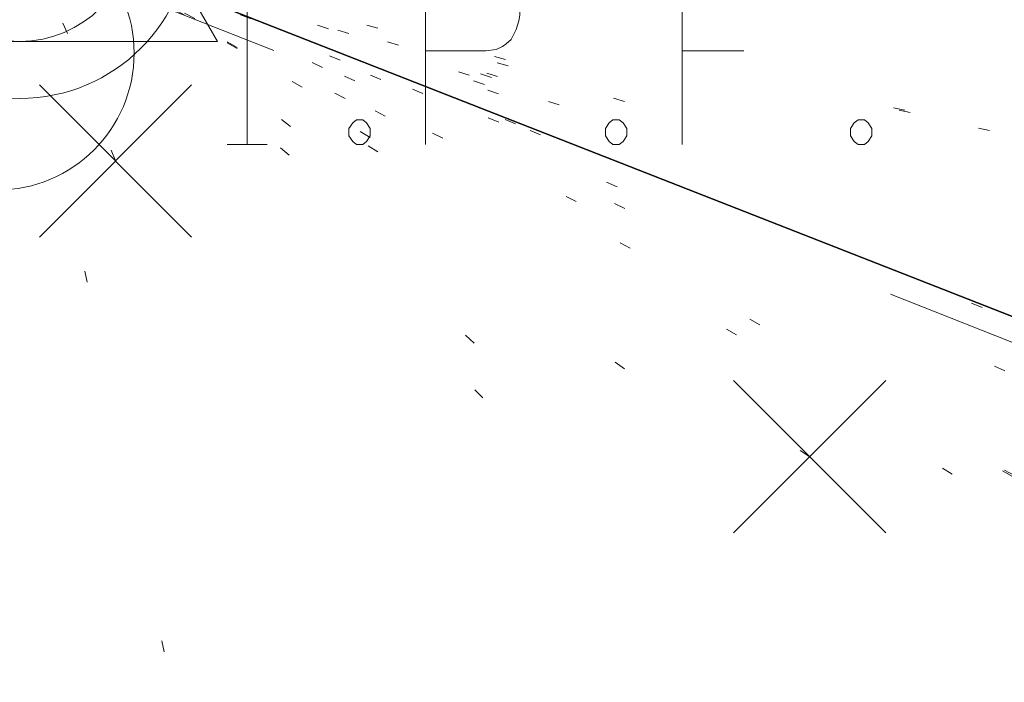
# Model space of a CAD drawing. Extents: x 413123 to 1465301, y 377724 to 504150.
# Tile 26 of 256: x 1463260 to 1463269, y 433199 to 433205. Entities that reach past the tile are written whole.
import ezdxf

# ---------------------------------------------------------------- set-up
doc = ezdxf.new("R2010")
doc.units = 0
doc.header["$MEASUREMENT"] = 0
for name, pattern in [('DGN Style 1', [8.732639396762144, 0.01453018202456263, -8.71810921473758]), ('DGN Style 3', [20.34225483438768, 14.53018202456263, -5.812072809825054]), ('DGN Style 5', [10.171127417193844, 4.35905460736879, -5.812072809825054]), ('ohcombex', [0])]:
    doc.linetypes.add(name, pattern=pattern)
for name, color, linetype, lineweight in [('GE_X_Cells', 40, 'Continuous', 0), ('PV_X_Curb', 120, 'DGN Style 1', 0), ('PV_X_EOP', 7, 'DGN Style 3', 0), ('PV_X_Walk', 120, 'DGN Style 5', 0), ('SV_Control_Point', 6, 'Continuous', 0), ('SV_X_Mon_Cells_Found', 7, 'Continuous', 0), ('SV_X_Random_Point (Construction)', 7, 'Continuous', 0), ('UT_X_Overhead_Combined', 30, 'ohcombex', 0)]:
    doc.layers.add(name, color=color, linetype=linetype, lineweight=lineweight)
doc.layers.add('SV_Observation (Construction)', color=97, linetype='DGN Style 1', lineweight=0, transparency=0.9)
doc.layers.add('SV_Setup (Construction)', color=4, linetype='Continuous', lineweight=30, transparency=0.9)

# ---------------------------------------------------------------- blocks, each defined once
blk = doc.blocks.new('PC_7')
at = {"layer": 'GE_X_Cells', "color": 52, "linetype": 'Continuous', "lineweight": 0}
blk.add_circle((1.455191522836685e-11, 0), 0.075, dxfattribs=at)
blk = doc.blocks.new('X_546')
at = {"layer": 'SV_X_Random_Point (Construction)', "color": 7, "linetype": 'Continuous', "lineweight": 0, "transparency": 33554559}
for p, q in [((-0.03333333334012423, -0.03337500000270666), (0.03333333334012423, 0.03337499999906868)), ((-0.03333333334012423, 0.03337499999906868), (0.03333333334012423, -0.03337500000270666))]:
    blk.add_line(p, q, dxfattribs=at)
blk = doc.blocks.new('X_547')
at = {"layer": 'SV_X_Random_Point (Construction)', "color": 7, "linetype": 'Continuous', "lineweight": 0, "transparency": 33554559}
for p, q in [((-0.03333333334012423, -0.03337499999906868), (0.03333333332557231, 0.03337500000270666)), ((-0.03333333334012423, 0.03337500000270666), (0.03333333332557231, -0.03337499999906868))]:
    blk.add_line(p, q, dxfattribs=at)
blk = doc.blocks.new('DefaultControlPointCell_3')
at = {"layer": 'SV_Control_Point'}
blk.add_arc((0, 0), 0.5, 0, 359.999994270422, dxfattribs=at)
blk.add_point((0, 0), dxfattribs=at)
blk.add_3dface([(-0.8660254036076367, -0.5), (0, 1), (0.866025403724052, -0.5)], dxfattribs=at)
blk = doc.blocks.new('IPF_20')
at = {"layer": 'SV_X_Mon_Cells_Found', "color": 7, "linetype": 'Continuous', "lineweight": 0, "flags": 128}
for points in [[(0.1095372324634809, -0.04000000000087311), (0.1095372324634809, 0.04000000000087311)], [(0.1878001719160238, -0.04000000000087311), (0.1878001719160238, 0.04000000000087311), (0.2142552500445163, 0.04000000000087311), (0.2170152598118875, 0.03936523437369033), (0.2208690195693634, 0.03810546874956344), (0.2225267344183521, 0.03684570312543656), (0.224175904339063, 0.03558593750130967), (0.2263804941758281, 0.03244140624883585), (0.2280382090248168, 0.02928710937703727), (0.2291405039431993, 0.02424804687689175), (0.2291405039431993, 0.01668945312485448), (0.2285850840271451, 0.01416992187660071), (0.2274827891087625, 0.01039062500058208), (0.2252781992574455, 0.005986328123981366), (0.2230736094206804, 0.004091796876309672), (0.2214244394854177, 0.002832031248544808), (0.2186644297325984, 0.001572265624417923), (0.2142552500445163, 0.0009472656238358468), (0.1878001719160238, 0.0009472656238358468)], [(0.3382677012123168, 0.04000000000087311), (0.3002342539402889, 0.04000000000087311), (0.3002342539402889, -0.04000000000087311)], [(0.3002342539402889, 0.0009472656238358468), (0.3272447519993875, 0.0009472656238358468)], [(0.1574913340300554, -0.02928710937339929), (0.1602427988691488, -0.02928710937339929), (0.1619005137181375, -0.03054687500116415), (0.1635496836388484, -0.03306640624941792), (0.1635496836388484, -0.03622070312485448), (0.1619005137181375, -0.03874023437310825), (0.1602427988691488, -0.04000000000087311), (0.1574913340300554, -0.04000000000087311), (0.1558336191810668, -0.03874023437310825), (0.1541844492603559, -0.03622070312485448), (0.1541844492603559, -0.03306640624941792), (0.1558336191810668, -0.03054687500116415), (0.1574913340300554, -0.02928710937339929)], [(0.2699254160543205, -0.02928710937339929), (0.2726768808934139, -0.02928710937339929), (0.2743345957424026, -0.03054687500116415), (0.2759837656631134, -0.03306640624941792), (0.2759837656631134, -0.03622070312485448), (0.2743345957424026, -0.03874023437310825), (0.2726768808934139, -0.04000000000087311), (0.2699254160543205, -0.04000000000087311), (0.2682677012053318, -0.03874023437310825), (0.266618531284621, -0.03622070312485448), (0.266618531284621, -0.03306640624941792), (0.2682677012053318, -0.03054687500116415), (0.2699254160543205, -0.02928710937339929)], [(0.3773948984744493, -0.02928710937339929), (0.3801463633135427, -0.02928710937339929), (0.3818040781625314, -0.03054687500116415), (0.3834532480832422, -0.03306640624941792), (0.3834532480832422, -0.03622070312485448), (0.3818040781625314, -0.03874023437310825), (0.3801463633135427, -0.04000000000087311), (0.3773948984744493, -0.04000000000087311), (0.3757371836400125, -0.03874023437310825), (0.3740880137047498, -0.03622070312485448), (0.3740880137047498, -0.03306640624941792), (0.3757371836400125, -0.03054687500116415), (0.3773948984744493, -0.02928710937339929)], [(0.1007188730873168, -0.04000000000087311), (0.1183555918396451, -0.04000000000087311)]]:
    blk.add_lwpolyline(points, dxfattribs=at)
at = {"layer": 'SV_X_Mon_Cells_Found', "color": 7, "linetype": 'Continuous', "lineweight": 0}
blk.add_circle((0, 0), 0.06, dxfattribs=at)

msp = doc.modelspace()

# ---------------------------------------------------------------- linework, layer by layer
at = {"layer": 'PV_X_Curb'}
for points, knots in [([(1463034.114341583, 433358.5354235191, 570.967442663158), (1463034.382762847, 433357.8525596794, 570.9829174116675), (1463034.902669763, 433356.6746703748, 570.9791408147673), (1463036.322057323, 433354.5205973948, 570.6849760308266), (1463037.748960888, 433352.2020754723, 570.6878951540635), (1463040.018756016, 433349.1857511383, 570.9427811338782), (1463042.639031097, 433346.7780487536, 570.7955674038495), (1463044.970687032, 433345.5933757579, 570.8824061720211), (1463045.921303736, 433345.2188641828, 570.878208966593), (1463051.106075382, 433343.1762354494, 570.8553169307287), (1463056.290847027, 433341.1336067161, 570.8324248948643), (1463061.475618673, 433339.0909779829, 570.809532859), (1463062.018547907, 433338.9041474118, 570.7725412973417), (1463062.561477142, 433338.7173168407, 570.7355497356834), (1463063.104406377, 433338.5304862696, 570.6985581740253), (1463069.657625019, 433335.9461940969, 570.7210719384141), (1463076.21084366, 433333.3619019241, 570.7435857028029), (1463082.764062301, 433330.7776097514, 570.7660994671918), (1463087.246478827, 433329.0023655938, 570.8028168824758), (1463091.728895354, 433327.2271214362, 570.8395342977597), (1463096.211311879, 433325.4518772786, 570.8762517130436), (1463096.878442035, 433325.1897515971, 570.9638925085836), (1463097.545572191, 433324.9276259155, 571.0515333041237), (1463098.212702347, 433324.6655002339, 571.1391740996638), (1463104.831686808, 433322.094946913, 571.1640382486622), (1463111.45067127, 433319.524393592, 571.1889023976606), (1463118.069655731, 433316.953840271, 571.2137665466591), (1463125.957183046, 433313.9138789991, 571.1851535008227), (1463133.844710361, 433310.8739177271, 571.1565404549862), (1463141.732237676, 433307.8339564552, 571.1279274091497), (1463145.767175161, 433306.241790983, 571.1313455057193), (1463149.802112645, 433304.6496255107, 571.134763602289), (1463153.83705013, 433303.0574600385, 571.1381816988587), (1463154.355066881, 433302.8054079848, 571.0924572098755), (1463154.873083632, 433302.5533559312, 571.0467327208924), (1463155.391100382, 433302.3013038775, 571.0010082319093), (1463159.740180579, 433300.5574304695, 571.007755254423), (1463164.089260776, 433298.8135570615, 571.0145022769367), (1463168.438340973, 433297.0696836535, 571.0212492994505), (1463173.76020955, 433294.9893866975, 571.0517121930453), (1463179.082078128, 433292.9090897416, 571.0821750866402), (1463184.403946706, 433290.8287927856, 571.1126379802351), (1463184.927832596, 433290.6024130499, 571.183469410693), (1463185.451718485, 433290.3760333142, 571.254300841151), (1463185.975604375, 433290.1496535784, 571.3251322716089), (1463193.283059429, 433287.4009373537, 571.3274320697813), (1463200.590514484, 433284.6522211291, 571.3297318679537), (1463207.897969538, 433281.9035049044, 571.3320316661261), (1463214.611583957, 433279.3049910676, 571.3660593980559), (1463221.325198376, 433276.7064772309, 571.4000871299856), (1463228.038812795, 433274.1079633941, 571.4341148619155), (1463234.876881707, 433271.4003319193, 571.5030017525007), (1463241.714950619, 433268.6927004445, 571.5718886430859), (1463248.553019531, 433265.9850689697, 571.6407755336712), (1463252.53367608, 433264.4224603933, 571.6987979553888), (1463256.514332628, 433262.8598518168, 571.7568203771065), (1463260.494989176, 433261.2972432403, 571.8148427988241), (1463261.18962272, 433261.0748617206, 571.7422662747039), (1463261.884256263, 433260.8524802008, 571.6696897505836), (1463262.578889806, 433260.6300986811, 571.5971132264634), (1463267.974277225, 433258.4984942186, 571.5913249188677), (1463273.369664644, 433256.3668897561, 571.5855366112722), (1463278.765052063, 433254.2352852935, 571.5797483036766), (1463284.039124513, 433252.1341649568, 571.626583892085), (1463289.313196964, 433250.0330446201, 571.6734194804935), (1463294.587269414, 433247.9319242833, 571.7202550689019), (1463295.147837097, 433247.7325865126, 571.8045569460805), (1463295.70840478, 433247.533248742, 571.8888588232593), (1463296.268972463, 433247.3339109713, 571.9731607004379), (1463303.262539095, 433244.6091737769, 572.0038664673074), (1463310.256105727, 433241.8844365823, 572.034572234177), (1463317.249672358, 433239.1596993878, 572.0652780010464), (1463324.8255847, 433236.206749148, 572.1003223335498), (1463332.401497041, 433233.2537989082, 572.1353666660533), (1463339.977409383, 433230.3008486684, 572.1704109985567), (1463346.624217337, 433227.6724527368, 572.1699621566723), (1463353.271025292, 433225.044056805, 572.1695133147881), (1463359.917833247, 433222.4156608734, 572.1690644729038), (1463363.666535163, 433220.9685334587, 572.1740861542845), (1463367.415237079, 433219.521406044, 572.1791078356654), (1463371.163938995, 433218.0742786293, 572.1841295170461), (1463371.754596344, 433217.8301906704, 572.1047293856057), (1463372.345253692, 433217.5861027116, 572.0253292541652), (1463372.935911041, 433217.3420147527, 571.9459291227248), (1463380.338603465, 433214.4611246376, 571.9041823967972), (1463387.741295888, 433211.5802345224, 571.8624356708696), (1463395.143988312, 433208.6993444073, 571.8206889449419), (1463403.121855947, 433205.5721027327, 571.8539167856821), (1463411.099723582, 433202.4448610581, 571.8871446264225), (1463419.077591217, 433199.3176193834, 571.9203724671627), (1463419.407565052, 433199.1647159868, 571.9396248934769), (1463419.737538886, 433199.0118125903, 571.9588773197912), (1463420.067512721, 433198.8589091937, 571.9781297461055)], [0, 0, 0, 0, 0.004163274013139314, 0.007301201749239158, 0.0146979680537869, 0.01957460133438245, 0.02877745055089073, 0.03448275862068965, 0.03448275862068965, 0.03448275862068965, 0.06896551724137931, 0.06896551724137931, 0.06896551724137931, 0.1034482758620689, 0.1034482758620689, 0.1034482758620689, 0.1379310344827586, 0.1379310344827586, 0.1379310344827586, 0.1724137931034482, 0.1724137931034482, 0.1724137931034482, 0.2068965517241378, 0.2068965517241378, 0.2068965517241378, 0.2413793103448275, 0.2413793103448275, 0.2413793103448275, 0.2758620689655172, 0.2758620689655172, 0.2758620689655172, 0.3103448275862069, 0.3103448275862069, 0.3103448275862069, 0.3448275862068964, 0.3448275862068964, 0.3448275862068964, 0.3793103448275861, 0.3793103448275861, 0.3793103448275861, 0.4137931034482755, 0.4137931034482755, 0.4137931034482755, 0.4482758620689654, 0.4482758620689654, 0.4482758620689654, 0.4827586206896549, 0.4827586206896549, 0.4827586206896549, 0.5172413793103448, 0.5172413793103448, 0.5172413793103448, 0.5517241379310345, 0.5517241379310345, 0.5517241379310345, 0.5862068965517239, 0.5862068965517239, 0.5862068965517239, 0.6206896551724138, 0.6206896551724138, 0.6206896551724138, 0.6551724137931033, 0.6551724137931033, 0.6551724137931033, 0.6896551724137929, 0.6896551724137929, 0.6896551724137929, 0.7241379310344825, 0.7241379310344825, 0.7241379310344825, 0.7586206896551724, 0.7586206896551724, 0.7586206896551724, 0.7931034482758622, 0.7931034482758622, 0.7931034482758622, 0.8275862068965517, 0.8275862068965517, 0.8275862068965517, 0.8620689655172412, 0.8620689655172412, 0.8620689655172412, 0.8965517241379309, 0.8965517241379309, 0.8965517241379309, 0.9310344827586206, 0.9310344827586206, 0.9310344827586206, 0.9655172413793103, 0.9655172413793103, 0.9655172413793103, 1, 1, 1, 1]), ([(1463694.730807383, 433042.1012902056, 573.2000085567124), (1463688.122071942, 433044.6665198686, 573.2117681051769), (1463681.5133365, 433047.2317495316, 573.2235276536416), (1463674.904601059, 433049.7969791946, 573.2352872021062), (1463669.906627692, 433051.7384291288, 573.2422034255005), (1463664.908654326, 433053.679879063, 573.249119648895), (1463659.910680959, 433055.6213289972, 573.2560358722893), (1463659.31440991, 433055.8530469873, 573.3282538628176), (1463658.718138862, 433056.0847649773, 573.400471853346), (1463658.121867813, 433056.3164829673, 573.4726898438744), (1463656.811811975, 433056.8455353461, 573.4691755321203), (1463655.501756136, 433057.3745877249, 573.4656612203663), (1463654.191700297, 433057.9036401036, 573.4621469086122), (1463647.078403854, 433060.7016199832, 573.4311409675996), (1463639.965107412, 433063.4995998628, 573.4001350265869), (1463632.851810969, 433066.2975797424, 573.3691290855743), (1463626.603526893, 433068.7760307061, 573.3262890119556), (1463620.355242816, 433071.25448167, 573.2834489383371), (1463614.10695874, 433073.7329326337, 573.2406088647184), (1463606.821724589, 433076.5483492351, 573.1778320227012), (1463599.536490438, 433079.3637658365, 573.1150551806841), (1463592.251256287, 433082.1791824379, 573.052278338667), (1463585.048675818, 433085.0513616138, 572.9767093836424), (1463577.846095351, 433087.9235407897, 572.901140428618), (1463570.643514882, 433090.7957199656, 572.8255714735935), (1463568.520856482, 433091.6009161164, 572.8136526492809), (1463566.398198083, 433092.4061122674, 572.8017338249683), (1463564.275539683, 433093.2113084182, 572.7898150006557), (1463563.658286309, 433093.4932407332, 572.723361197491), (1463563.041032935, 433093.7751730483, 572.6569073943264), (1463562.423779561, 433094.0571053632, 572.5904535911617), (1463557.897842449, 433095.8076798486, 572.5495712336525), (1463553.371905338, 433097.5582543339, 572.5086888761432), (1463548.845968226, 433099.3088288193, 572.4678065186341), (1463541.746736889, 433102.0973839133, 572.4116307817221), (1463534.647505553, 433104.8859390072, 572.3554550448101), (1463527.548274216, 433107.6744941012, 572.2992793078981), (1463527.099574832, 433107.8541490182, 572.3819727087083), (1463526.650875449, 433108.0338039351, 572.4646661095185), (1463526.202176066, 433108.2134588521, 572.5473595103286), (1463518.442801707, 433111.2934591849, 572.5872886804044), (1463510.683427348, 433114.3734595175, 572.6272178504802), (1463502.924052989, 433117.4534598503, 572.6671470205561), (1463495.101662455, 433120.5759616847, 572.6180249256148), (1463487.279271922, 433123.6984635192, 572.5689028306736), (1463479.456881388, 433126.8209653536, 572.5197807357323), (1463474.540841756, 433128.7396558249, 572.5305568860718), (1463469.624802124, 433130.6583462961, 572.5413330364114), (1463464.708762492, 433132.5770367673, 572.5521091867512), (1463464.15178183, 433132.7738995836, 572.4839343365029), (1463463.594801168, 433132.9707623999, 572.4157594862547), (1463463.037820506, 433133.1676252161, 572.3475846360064), (1463455.395093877, 433136.1460172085, 572.2965798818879), (1463447.752367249, 433139.1244092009, 572.2455751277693), (1463440.10964062, 433142.1028011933, 572.1945703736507), (1463439.463345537, 433142.3911085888, 572.2249332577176), (1463438.817050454, 433142.6794159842, 572.2552961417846), (1463438.170755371, 433142.9677233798, 572.2856590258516), (1463431.589276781, 433145.5431962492, 572.3185177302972), (1463425.007798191, 433148.1186691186, 572.351376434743), (1463418.4263196, 433150.6941419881, 572.3842351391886), (1463413.565512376, 433152.6091060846, 572.3506952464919), (1463408.704705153, 433154.5240701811, 572.3171553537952), (1463403.843897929, 433156.4390342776, 572.2836154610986), (1463402.295983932, 433157.0721267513, 572.2966227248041), (1463400.748069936, 433157.7052192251, 572.3096299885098), (1463399.20015594, 433158.3383116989, 572.3226372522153), (1463398.571326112, 433158.6030358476, 572.2531442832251), (1463397.942496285, 433158.8677599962, 572.1836513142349), (1463397.313666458, 433159.1324841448, 572.1141583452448), (1463389.499427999, 433162.1494767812, 572.1431257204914), (1463381.68518954, 433165.1664694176, 572.172093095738), (1463373.87095108, 433168.1834620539, 572.2010604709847), (1463373.202610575, 433168.4242856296, 572.2485422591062), (1463372.53427007, 433168.6651092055, 572.2960240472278), (1463371.865929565, 433168.9059327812, 572.3435058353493), (1463366.852918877, 433170.8940812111, 572.309207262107), (1463361.839908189, 433172.882229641, 572.2749086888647), (1463356.826897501, 433174.8703780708, 572.2406101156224), (1463350.263613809, 433177.4130764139, 572.2105829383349), (1463343.700330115, 433179.955774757, 572.1805557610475), (1463337.137046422, 433182.4984731, 572.1505285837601), (1463332.732110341, 433184.1753668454, 572.1399057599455), (1463328.327174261, 433185.8522605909, 572.129282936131), (1463323.922238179, 433187.5291543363, 572.1186601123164), (1463323.550514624, 433187.6736224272, 572.0672464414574), (1463323.17879107, 433187.8180905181, 572.0158327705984), (1463322.807067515, 433187.9625586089, 571.9644190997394), (1463314.242457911, 433191.4677850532, 571.9189611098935), (1463305.677848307, 433194.9730114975, 571.8735031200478), (1463297.113238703, 433198.4782379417, 571.8280451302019), (1463296.447798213, 433198.6498683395, 571.8729159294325), (1463295.782357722, 433198.8214987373, 571.917786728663), (1463295.116917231, 433198.9931291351, 571.9626575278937), (1463288.43623397, 433201.6173953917, 571.9595616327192), (1463281.755550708, 433204.2416616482, 571.9564657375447), (1463275.074867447, 433206.8659279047, 571.9533698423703), (1463270.698621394, 433208.5836220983, 571.955071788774), (1463266.322375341, 433210.3013162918, 571.9567737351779), (1463261.946129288, 433212.0190104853, 571.9584756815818), (1463261.255964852, 433212.2907585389, 571.8814296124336), (1463260.565800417, 433212.5625065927, 571.8043835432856), (1463259.875635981, 433212.8342546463, 571.7273374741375), (1463253.221984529, 433215.4661261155, 571.684237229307), (1463246.568333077, 433218.0979975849, 571.6411369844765), (1463239.914681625, 433220.7298690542, 571.5980367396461), (1463232.697418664, 433223.5591135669, 571.584901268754), (1463225.480155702, 433226.3883580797, 571.5717657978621), (1463218.262892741, 433229.2176025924, 571.5586303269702), (1463212.689928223, 433231.3845503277, 571.501804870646), (1463207.116963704, 433233.5514980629, 571.4449794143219), (1463201.543999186, 433235.7184457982, 571.3881539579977), (1463197.702392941, 433237.2969398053, 571.3824755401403), (1463193.860786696, 433238.8754338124, 571.376797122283), (1463190.01918045, 433240.4539278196, 571.3711187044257), (1463189.420555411, 433240.6641899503, 571.4587546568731), (1463188.821930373, 433240.874452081, 571.5463906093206), (1463188.223305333, 433241.0847142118, 571.6340265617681), (1463185.054584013, 433242.3131517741, 571.6250500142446), (1463181.885862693, 433243.5415893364, 571.6160734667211), (1463178.717141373, 433244.7700268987, 571.6070969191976), (1463171.181422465, 433247.7347391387, 571.5342143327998), (1463163.645703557, 433250.6994513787, 571.4613317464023), (1463156.10998465, 433253.6641636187, 571.3884491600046), (1463148.761307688, 433256.5197229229, 571.322577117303), (1463141.412630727, 433259.3752822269, 571.2567050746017), (1463134.063953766, 433262.2308415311, 571.1908330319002), (1463126.984343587, 433264.9936274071, 571.2120531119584), (1463119.904733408, 433267.756413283, 571.2332731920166), (1463112.82512323, 433270.519199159, 571.2544932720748), (1463106.948373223, 433272.8554993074, 571.272380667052), (1463101.071623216, 433275.1917994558, 571.290268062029), (1463095.19487321, 433277.5280996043, 571.3081554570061), (1463087.382378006, 433280.5556578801, 571.2445784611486), (1463079.569882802, 433283.583216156, 571.1810014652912), (1463071.757387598, 433286.6107744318, 571.1174244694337), (1463067.011834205, 433288.4980060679, 571.0790224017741), (1463062.266280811, 433290.385237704, 571.0406203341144), (1463057.520727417, 433292.27246934, 571.0022182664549), (1463052.596696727, 433294.1302708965, 570.9741905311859), (1463047.672666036, 433295.988072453, 570.946162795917), (1463042.748635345, 433297.8458740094, 570.9181350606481), (1463040.996474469, 433298.028892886, 570.6600759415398), (1463037.884741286, 433298.0614564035, 570.3732611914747), (1463033.533792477, 433297.4811137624, 570.213053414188), (1463028.578927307, 433295.8351240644, 570.8846791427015), (1463025.750437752, 433293.3300609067, 570.5443428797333), (1463024.222435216, 433291.00068514, 570.5092220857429), (1463023.412434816, 433289.7658735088, 570.490604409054), (1463022.602434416, 433288.5310618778, 570.4719867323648), (1463021.792434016, 433287.2962502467, 570.4533690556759), (1463021.001432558, 433285.3732457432, 570.5012869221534), (1463020.2104311, 433283.4502412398, 570.549204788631), (1463019.419429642, 433281.5272367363, 570.5971226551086), (1463018.531487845, 433279.3825151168, 570.6481372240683), (1463017.643546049, 433277.2377934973, 570.6991517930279), (1463016.755604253, 433275.0930718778, 570.7501663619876), (1463014.741467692, 433270.0950215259, 570.9656913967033), (1463012.727331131, 433265.096971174, 571.181216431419), (1463010.71319457, 433260.0989208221, 571.3967414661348)], [0, 0, 0, 0, 0.01923076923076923, 0.01923076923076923, 0.01923076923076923, 0.03846153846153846, 0.03846153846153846, 0.03846153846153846, 0.05769230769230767, 0.05769230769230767, 0.05769230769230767, 0.07692307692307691, 0.07692307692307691, 0.07692307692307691, 0.09615384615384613, 0.09615384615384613, 0.09615384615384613, 0.1153846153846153, 0.1153846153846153, 0.1153846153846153, 0.1346153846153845, 0.1346153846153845, 0.1346153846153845, 0.1538461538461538, 0.1538461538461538, 0.1538461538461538, 0.1730769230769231, 0.1730769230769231, 0.1730769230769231, 0.1923076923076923, 0.1923076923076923, 0.1923076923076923, 0.2115384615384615, 0.2115384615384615, 0.2115384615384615, 0.2307692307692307, 0.2307692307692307, 0.2307692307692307, 0.25, 0.25, 0.25, 0.269230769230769, 0.269230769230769, 0.269230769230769, 0.2884615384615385, 0.2884615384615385, 0.2884615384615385, 0.3076923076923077, 0.3076923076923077, 0.3076923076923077, 0.3269230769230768, 0.3269230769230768, 0.3269230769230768, 0.3461538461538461, 0.3461538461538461, 0.3461538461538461, 0.3653846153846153, 0.3653846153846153, 0.3653846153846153, 0.3846153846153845, 0.3846153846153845, 0.3846153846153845, 0.4038461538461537, 0.4038461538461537, 0.4038461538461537, 0.423076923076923, 0.423076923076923, 0.423076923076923, 0.4423076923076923, 0.4423076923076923, 0.4423076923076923, 0.4615384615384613, 0.4615384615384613, 0.4615384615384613, 0.4807692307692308, 0.4807692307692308, 0.4807692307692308, 0.5, 0.5, 0.5, 0.5192307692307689, 0.5192307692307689, 0.5192307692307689, 0.538461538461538, 0.538461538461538, 0.538461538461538, 0.5576923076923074, 0.5576923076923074, 0.5576923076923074, 0.576923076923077, 0.576923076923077, 0.576923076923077, 0.5961538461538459, 0.5961538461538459, 0.5961538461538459, 0.6153846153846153, 0.6153846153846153, 0.6153846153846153, 0.6346153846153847, 0.6346153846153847, 0.6346153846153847, 0.6538461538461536, 0.6538461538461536, 0.6538461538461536, 0.673076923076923, 0.673076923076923, 0.673076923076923, 0.6923076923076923, 0.6923076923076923, 0.6923076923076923, 0.7115384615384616, 0.7115384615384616, 0.7115384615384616, 0.7307692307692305, 0.7307692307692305, 0.7307692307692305, 0.7499999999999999, 0.7499999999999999, 0.7499999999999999, 0.7692307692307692, 0.7692307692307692, 0.7692307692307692, 0.7884615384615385, 0.7884615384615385, 0.7884615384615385, 0.8076923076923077, 0.8076923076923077, 0.8076923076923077, 0.826923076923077, 0.826923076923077, 0.826923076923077, 0.846153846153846, 0.846153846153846, 0.846153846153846, 0.8653846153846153, 0.8653846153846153, 0.8653846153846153, 0.8846153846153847, 0.8846153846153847, 0.8846153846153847, 0.9038461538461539, 0.9038461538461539, 0.9038461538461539, 0.9087225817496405, 0.9125585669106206, 0.9159702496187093, 0.9230769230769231, 0.9230769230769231, 0.9230769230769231, 0.9423076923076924, 0.9423076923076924, 0.9423076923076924, 0.9615384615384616, 0.9615384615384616, 0.9615384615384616, 0.9807692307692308, 0.9807692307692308, 0.9807692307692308, 1, 1, 1, 1])]:
    msp.add_open_spline(points, degree=3, knots=knots, dxfattribs=at)
at = {"layer": 'PV_X_EOP', "extrusion": (0.02878005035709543, 0.06915143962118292, 0.9971909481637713), "elevation": 72639.92111523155, "flags": 128}
msp.add_lwpolyline([(-1184488.492215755, -959434.0637012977), (-1184488.492215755, -959446.3867634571)], dxfattribs=at)
at = {"layer": 'PV_X_EOP'}
for points, knots in [([(1463033.539703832, 433358.668730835, 570.9312826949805), (1463033.78085339, 433357.7791180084, 570.9319642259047), (1463034.311810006, 433356.414696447, 570.9129230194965), (1463035.936664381, 433354.210215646, 570.7574772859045), (1463037.392149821, 433351.9520015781, 570.7191112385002), (1463039.598433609, 433348.7987445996, 570.7996873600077), (1463042.441302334, 433346.5539274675, 570.6747714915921), (1463044.712350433, 433345.0075174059, 570.6881225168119), (1463045.691659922, 433344.6760572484, 570.6008205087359), (1463046.330306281, 433344.4598990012, 570.5438874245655), (1463046.96895264, 433344.243740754, 570.486954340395), (1463047.607598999, 433344.0275825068, 570.4300212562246), (1463047.46569072, 433343.5095853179, 570.4737916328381), (1463047.32378244, 433342.9915881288, 570.5175620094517), (1463047.181874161, 433342.4735909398, 570.5613323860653), (1463047.962688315, 433342.1715041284, 570.5523071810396), (1463048.74350247, 433341.8694173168, 570.5432819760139), (1463049.524316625, 433341.5673305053, 570.5342567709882), (1463049.723445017, 433342.0454324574, 570.5031497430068), (1463049.92257341, 433342.5235344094, 570.4720427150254), (1463050.121701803, 433343.0016363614, 570.4409356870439), (1463054.363252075, 433341.3299102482, 570.4898514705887), (1463058.604802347, 433339.658184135, 570.5387672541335), (1463062.84635262, 433337.9864580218, 570.5876830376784), (1463069.380437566, 433335.4247592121, 570.6248076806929), (1463075.914522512, 433332.8630604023, 570.6619323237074), (1463082.448607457, 433330.3013615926, 570.699056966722), (1463087.637972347, 433328.22388055, 570.7205322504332), (1463092.827337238, 433326.1463995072, 570.7420075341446), (1463098.016702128, 433324.0689184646, 570.7634828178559), (1463104.657268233, 433321.5116641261, 570.769767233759), (1463111.297834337, 433318.9544097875, 570.7760516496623), (1463117.938400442, 433316.3971554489, 570.7823360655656), (1463125.924840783, 433313.2674390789, 570.73748834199), (1463133.911281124, 433310.1377227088, 570.6926406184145), (1463141.897721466, 433307.0080063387, 570.647792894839), (1463141.717745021, 433306.5125578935, 570.6799613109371), (1463141.537768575, 433306.0171094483, 570.7121297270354), (1463141.35779213, 433305.5216610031, 570.7442981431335), (1463142.229950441, 433305.2201381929, 570.7485050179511), (1463143.102108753, 433304.9186153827, 570.7527118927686), (1463143.974267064, 433304.6170925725, 570.7569187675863), (1463144.185348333, 433305.0788176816, 570.735481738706), (1463144.396429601, 433305.5405427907, 570.7140447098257), (1463144.607510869, 433306.0022678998, 570.6926076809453), (1463147.58473388, 433304.8543661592, 570.7341019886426), (1463150.56195689, 433303.7064644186, 570.7755962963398), (1463153.539179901, 433302.558562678, 570.817090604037), (1463158.44037952, 433300.5705139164, 570.826934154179), (1463163.341579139, 433298.5824651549, 570.8367777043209), (1463168.242778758, 433296.5944163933, 570.8466212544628), (1463174.091388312, 433294.2251577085, 570.8787504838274), (1463179.939997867, 433291.8558990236, 570.9108797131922), (1463185.788607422, 433289.4866403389, 570.9430089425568), (1463193.090936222, 433286.8080451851, 571.0096381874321), (1463200.393265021, 433284.1294500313, 571.0762674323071), (1463207.695593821, 433281.4508548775, 571.1428966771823), (1463214.34865388, 433278.828976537, 571.1804566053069), (1463221.001713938, 433276.2070981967, 571.2180165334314), (1463227.654773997, 433273.5852198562, 571.2555764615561), (1463234.593717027, 433270.8614597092, 571.311327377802), (1463241.532660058, 433268.1376995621, 571.3670782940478), (1463248.471603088, 433265.413939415, 571.4228292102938), (1463251.006317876, 433264.4249023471, 571.4376305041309), (1463253.541032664, 433263.4358652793, 571.452431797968), (1463256.075747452, 433262.4468282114, 571.4672330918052), (1463255.94008792, 433261.9072334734, 571.4705339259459), (1463255.804428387, 433261.3676387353, 571.4738347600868), (1463255.668768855, 433260.8280439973, 571.4771355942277), (1463256.445551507, 433260.5848901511, 571.4871075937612), (1463257.222334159, 433260.3417363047, 571.4970795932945), (1463257.999116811, 433260.0985824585, 571.507051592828), (1463258.226294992, 433260.5106164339, 571.4958264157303), (1463258.453473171, 433260.9226504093, 571.4846012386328), (1463258.680651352, 433261.3346843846, 571.4733760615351), (1463259.925804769, 433260.8493021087, 571.4829525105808), (1463261.170958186, 433260.3639198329, 571.4925289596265), (1463262.416111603, 433259.878537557, 571.5021054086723), (1463267.791649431, 433257.7869022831, 571.5241727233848), (1463273.167187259, 433255.6952670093, 571.5462400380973), (1463278.542725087, 433253.6036317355, 571.5683073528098), (1463284.352399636, 433251.3217999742, 571.5814787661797), (1463290.162074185, 433249.039968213, 571.5946501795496), (1463295.971748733, 433246.7581364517, 571.6078215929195), (1463302.949122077, 433244.0521724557, 571.6351321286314), (1463309.926495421, 433241.3462084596, 571.6624426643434), (1463316.903868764, 433238.6402444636, 571.6897532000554), (1463324.563747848, 433235.6405621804, 571.7285381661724), (1463332.223626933, 433232.6408798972, 571.7673231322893), (1463339.883506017, 433229.641197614, 571.8061080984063), (1463346.449952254, 433227.0690864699, 571.8205958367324), (1463353.01639849, 433224.4969753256, 571.8350835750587), (1463359.582844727, 433221.9248641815, 571.8495713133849), (1463363.961849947, 433220.2403229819, 571.8408310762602), (1463368.340855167, 433218.5557817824, 571.8320908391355), (1463372.719860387, 433216.8712405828, 571.8233506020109), (1463380.126525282, 433213.9587859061, 571.7905530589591), (1463387.533190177, 433211.0463312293, 571.7577555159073), (1463394.939855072, 433208.1338765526, 571.7249579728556), (1463402.425974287, 433205.1637758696, 571.7534560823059), (1463409.912093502, 433202.1936751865, 571.7819541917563), (1463417.398212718, 433199.2235745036, 571.8104523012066), (1463417.229394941, 433198.7682275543, 571.8194733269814), (1463417.060577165, 433198.3128806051, 571.8284943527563), (1463416.891759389, 433197.8575336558, 571.8375153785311), (1463417.692446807, 433197.4966240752, 571.8487103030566), (1463418.493134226, 433197.1357144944, 571.859905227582), (1463419.293821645, 433196.7748049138, 571.8711001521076), (1463419.475032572, 433197.247288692, 571.8477905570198), (1463419.6562435, 433197.7197724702, 571.8244809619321), (1463419.837454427, 433198.1922562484, 571.8011713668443), (1463419.83781155, 433198.2226624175, 571.7953862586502), (1463419.838168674, 433198.2530685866, 571.789601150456), (1463419.838525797, 433198.2834747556, 571.7838160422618)], [0, 0, 0, 0, 0.003968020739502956, 0.006425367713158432, 0.01199892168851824, 0.01581541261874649, 0.02326256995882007, 0.02777777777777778, 0.02777777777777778, 0.02777777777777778, 0.05555555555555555, 0.05555555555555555, 0.05555555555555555, 0.08333333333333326, 0.08333333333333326, 0.08333333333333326, 0.1111111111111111, 0.1111111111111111, 0.1111111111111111, 0.1388888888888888, 0.1388888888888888, 0.1388888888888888, 0.1666666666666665, 0.1666666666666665, 0.1666666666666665, 0.1944444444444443, 0.1944444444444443, 0.1944444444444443, 0.2222222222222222, 0.2222222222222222, 0.2222222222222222, 0.25, 0.25, 0.25, 0.2777777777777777, 0.2777777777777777, 0.2777777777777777, 0.3055555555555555, 0.3055555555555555, 0.3055555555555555, 0.333333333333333, 0.333333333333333, 0.333333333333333, 0.3611111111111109, 0.3611111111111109, 0.3611111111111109, 0.3888888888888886, 0.3888888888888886, 0.3888888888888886, 0.4166666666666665, 0.4166666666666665, 0.4166666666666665, 0.4444444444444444, 0.4444444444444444, 0.4444444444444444, 0.472222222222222, 0.472222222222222, 0.472222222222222, 0.5, 0.5, 0.5, 0.5277777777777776, 0.5277777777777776, 0.5277777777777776, 0.5555555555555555, 0.5555555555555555, 0.5555555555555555, 0.5833333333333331, 0.5833333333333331, 0.5833333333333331, 0.6111111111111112, 0.6111111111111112, 0.6111111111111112, 0.638888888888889, 0.638888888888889, 0.638888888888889, 0.6666666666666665, 0.6666666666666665, 0.6666666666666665, 0.6944444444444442, 0.6944444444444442, 0.6944444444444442, 0.722222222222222, 0.722222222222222, 0.722222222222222, 0.7499999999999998, 0.7499999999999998, 0.7499999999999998, 0.7777777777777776, 0.7777777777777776, 0.7777777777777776, 0.8055555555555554, 0.8055555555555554, 0.8055555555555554, 0.8333333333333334, 0.8333333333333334, 0.8333333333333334, 0.861111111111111, 0.861111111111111, 0.861111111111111, 0.8888888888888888, 0.8888888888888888, 0.8888888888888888, 0.9166666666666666, 0.9166666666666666, 0.9166666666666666, 0.9444444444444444, 0.9444444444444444, 0.9444444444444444, 0.9722222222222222, 0.9722222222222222, 0.9722222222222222, 1, 1, 1, 1]), ([(1463695.37345491, 433042.3269481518, 573.2056029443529), (1463695.118355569, 433042.4173281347, 573.1929567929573), (1463694.863256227, 433042.5077081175, 573.1803106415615), (1463694.608156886, 433042.5980881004, 573.1676644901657), (1463688.127196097, 433045.133574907, 573.1638691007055), (1463681.646235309, 433047.6690617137, 573.1600737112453), (1463675.165274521, 433050.2045485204, 573.1562783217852), (1463668.255959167, 433052.9440202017, 573.1540820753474), (1463661.346643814, 433055.6834918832, 573.1518858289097), (1463654.437328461, 433058.4229635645, 573.149689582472), (1463647.338400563, 433061.2071824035, 573.1301154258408), (1463640.239472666, 433063.9914012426, 573.1105412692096), (1463633.140544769, 433066.7756200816, 573.0909671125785), (1463626.823799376, 433069.2202639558, 573.0453158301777), (1463620.507053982, 433071.6649078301, 572.999664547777), (1463614.190308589, 433074.1095517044, 572.9540132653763), (1463606.930945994, 433076.9629614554, 572.8967218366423), (1463599.671583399, 433079.8163712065, 572.8394304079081), (1463592.412220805, 433082.6697809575, 572.7821389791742), (1463585.208613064, 433085.5359198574, 572.7224006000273), (1463578.005005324, 433088.4020587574, 572.6626622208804), (1463570.801397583, 433091.2681976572, 572.6029238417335), (1463563.539543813, 433094.1288766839, 572.5195568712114), (1463556.277690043, 433096.9895557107, 572.4361899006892), (1463549.015836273, 433099.8502347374, 572.3528229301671), (1463541.464235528, 433102.896740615, 572.3143753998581), (1463533.912634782, 433105.9432464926, 572.2759278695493), (1463526.361034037, 433108.9897523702, 572.2374803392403), (1463524.510466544, 433109.6486739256, 572.222419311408), (1463522.659899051, 433110.307595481, 572.2073582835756), (1463520.809331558, 433110.9665170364, 572.1922972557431), (1463520.996148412, 433111.478044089, 572.2051758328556), (1463521.182965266, 433111.9895711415, 572.2180544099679), (1463521.36978212, 433112.5010981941, 572.2309329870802), (1463520.520611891, 433112.8412018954, 572.2365752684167), (1463519.671441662, 433113.1813055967, 572.2422175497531), (1463518.822271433, 433113.5214092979, 572.2478598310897), (1463518.644435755, 433113.0349413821, 572.2388127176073), (1463518.466600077, 433112.5484734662, 572.229765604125), (1463518.288764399, 433112.0620055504, 572.2207184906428), (1463514.835464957, 433113.4033588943, 572.2367800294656), (1463511.382165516, 433114.7447122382, 572.2528415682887), (1463507.928866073, 433116.0860655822, 572.2689031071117), (1463493.594865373, 433121.7420238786, 572.2482959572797), (1463479.260864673, 433127.3979821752, 572.2276888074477), (1463464.926863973, 433133.0539404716, 572.2070816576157), (1463449.455525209, 433139.0728186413, 572.1640707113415), (1463433.984186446, 433145.0916968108, 572.1210597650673), (1463418.512847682, 433151.1105749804, 572.0780488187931), (1463413.328996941, 433153.1553309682, 572.0135393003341), (1463408.145146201, 433155.200086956, 571.9490297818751), (1463402.961295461, 433157.2448429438, 571.8845202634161), (1463403.132465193, 433157.7716799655, 571.9190447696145), (1463403.303634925, 433158.2985169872, 571.953569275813), (1463403.474804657, 433158.825354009, 571.9880937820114), (1463402.600267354, 433159.1613721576, 571.9863420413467), (1463401.725730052, 433159.4973903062, 571.984590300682), (1463400.851192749, 433159.8334084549, 571.9828385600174), (1463400.653049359, 433159.3552482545, 571.9439093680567), (1463400.454905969, 433158.8770880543, 571.9049801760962), (1463400.256762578, 433158.3989278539, 571.8660509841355), (1463399.322085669, 433158.774478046, 571.9116587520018), (1463398.387408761, 433159.150028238, 571.9572665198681), (1463397.452731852, 433159.5255784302, 572.0028742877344), (1463389.04126259, 433162.8168634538, 571.9920574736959), (1463380.629793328, 433166.1081484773, 571.9812406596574), (1463372.218324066, 433169.3994335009, 571.9704238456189), (1463367.156032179, 433171.3851717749, 571.9528553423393), (1463362.093740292, 433173.370910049, 571.9352868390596), (1463357.031448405, 433175.3566483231, 571.91771833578), (1463350.485608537, 433177.9162151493, 571.9032139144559), (1463343.93976867, 433180.4757819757, 571.8887094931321), (1463337.393928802, 433183.0353488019, 571.8742050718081), (1463332.955818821, 433184.7683232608, 571.8612483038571), (1463328.517708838, 433186.5012977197, 571.8482915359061), (1463324.079598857, 433188.2342721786, 571.835334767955), (1463307.834725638, 433194.592922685, 571.7755947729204), (1463291.58985242, 433200.9515731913, 571.7158547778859), (1463275.344979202, 433207.3102236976, 571.6561147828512), (1463270.255842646, 433209.3105723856, 571.6395679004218), (1463265.16670609, 433211.3109210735, 571.6230210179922), (1463260.077569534, 433213.3112697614, 571.6064741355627), (1463253.452444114, 433215.9179517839, 571.5595870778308), (1463246.827318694, 433218.5246338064, 571.5127000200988), (1463240.202193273, 433221.1313158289, 571.4658129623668), (1463232.962477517, 433223.9732301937, 571.4532933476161), (1463225.722761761, 433226.8151445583, 571.4407737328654), (1463218.483046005, 433229.6570589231, 571.4282541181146), (1463212.90690448, 433231.8646312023, 571.4088467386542), (1463207.330762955, 433234.0722034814, 571.3894393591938), (1463201.754621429, 433236.2797757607, 571.3700319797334), (1463194.142429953, 433239.2572758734, 571.3409586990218), (1463186.530238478, 433242.2347759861, 571.3118854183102), (1463178.918047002, 433245.2122760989, 571.2828121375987), (1463169.428496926, 433248.9128530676, 571.1919051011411), (1463159.93894685, 433252.6134300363, 571.1009980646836), (1463150.449396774, 433256.314007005, 571.0100910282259), (1463145.077359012, 433258.4557943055, 570.9673048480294), (1463139.70532125, 433260.5975816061, 570.9245186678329), (1463134.333283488, 433262.7393689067, 570.8817324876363), (1463132.297653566, 433263.5246301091, 570.8037126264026), (1463130.262023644, 433264.3098913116, 570.7256927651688), (1463128.226393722, 433265.0951525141, 570.6476729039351), (1463128.413443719, 433265.4813551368, 570.6980714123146), (1463128.600493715, 433265.8675577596, 570.748469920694), (1463128.787543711, 433266.2537603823, 570.7988684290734), (1463127.919822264, 433266.676285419, 570.7925938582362), (1463127.052100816, 433267.0988104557, 570.786319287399), (1463126.184379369, 433267.5213354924, 570.7800447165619), (1463126.004706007, 433267.0870623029, 570.7088488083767), (1463125.825032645, 433266.6527891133, 570.6376529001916), (1463125.645359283, 433266.2185159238, 570.5664569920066), (1463121.458270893, 433267.8591123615, 570.6667666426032), (1463117.271182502, 433269.4997087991, 570.7670762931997), (1463113.084094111, 433271.1403052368, 570.8673859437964), (1463107.189564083, 433273.4271367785, 570.8747985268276), (1463101.295034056, 433275.7139683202, 570.8822111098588), (1463095.400504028, 433278.0007998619, 570.88962369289), (1463087.576983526, 433281.0591137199, 570.8606773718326), (1463079.753463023, 433284.117427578, 570.8317310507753), (1463071.92994252, 433287.175741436, 570.8027847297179), (1463067.216062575, 433289.0371870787, 570.7609532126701), (1463062.502182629, 433290.8986327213, 570.7191216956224), (1463057.788302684, 433292.7600783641, 570.6772901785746), (1463055.438489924, 433293.6549933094, 570.597871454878), (1463053.088677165, 433294.5499082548, 570.5184527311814), (1463050.738864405, 433295.4448232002, 570.4390340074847), (1463050.919405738, 433295.974786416, 570.493206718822), (1463051.099947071, 433296.5047496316, 570.547379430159), (1463051.280488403, 433297.0347128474, 570.6015521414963), (1463050.479713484, 433297.3478403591, 570.5996470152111), (1463049.678938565, 433297.660967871, 570.5977418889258), (1463048.878163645, 433297.9740953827, 570.5958367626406), (1463048.616684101, 433297.4827268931, 570.554312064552), (1463048.355204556, 433296.9913584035, 570.5127873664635), (1463048.093725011, 433296.499989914, 570.471262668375), (1463046.16244202, 433297.1796919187, 570.4532430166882), (1463044.231159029, 433297.8593939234, 570.4352233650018), (1463042.299876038, 433298.5390959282, 570.4172037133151), (1463040.683227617, 433298.6270722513, 570.3881765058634), (1463037.665619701, 433298.5647521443, 570.3323767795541), (1463033.387011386, 433297.9238663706, 570.2772123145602), (1463028.240821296, 433296.3164198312, 570.1397972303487), (1463025.314393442, 433293.7317706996, 570.0019896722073), (1463023.773730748, 433291.3674614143, 569.9858104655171), (1463022.862373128, 433289.9688870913, 569.9762398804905), (1463021.951015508, 433288.5703127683, 569.966669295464), (1463021.039657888, 433287.1717384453, 569.9570987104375)], [0, 0, 0, 0, 0.02083333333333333, 0.02083333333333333, 0.02083333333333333, 0.04166666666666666, 0.04166666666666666, 0.04166666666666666, 0.06249999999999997, 0.06249999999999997, 0.06249999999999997, 0.08333333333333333, 0.08333333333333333, 0.08333333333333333, 0.1041666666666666, 0.1041666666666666, 0.1041666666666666, 0.1249999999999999, 0.1249999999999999, 0.1249999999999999, 0.1458333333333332, 0.1458333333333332, 0.1458333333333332, 0.1666666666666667, 0.1666666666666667, 0.1666666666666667, 0.1875, 0.1875, 0.1875, 0.2083333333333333, 0.2083333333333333, 0.2083333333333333, 0.2291666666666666, 0.2291666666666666, 0.2291666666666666, 0.2499999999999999, 0.2499999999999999, 0.2499999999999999, 0.2708333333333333, 0.2708333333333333, 0.2708333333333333, 0.2916666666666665, 0.2916666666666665, 0.2916666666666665, 0.3125, 0.3125, 0.3125, 0.3333333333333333, 0.3333333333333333, 0.3333333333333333, 0.3541666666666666, 0.3541666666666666, 0.3541666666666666, 0.375, 0.375, 0.375, 0.3958333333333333, 0.3958333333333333, 0.3958333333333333, 0.4166666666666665, 0.4166666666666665, 0.4166666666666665, 0.4374999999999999, 0.4374999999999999, 0.4374999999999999, 0.4583333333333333, 0.4583333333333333, 0.4583333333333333, 0.4791666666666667, 0.4791666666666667, 0.4791666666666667, 0.4999999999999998, 0.4999999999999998, 0.4999999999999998, 0.5208333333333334, 0.5208333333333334, 0.5208333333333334, 0.5416666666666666, 0.5416666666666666, 0.5416666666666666, 0.5624999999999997, 0.5624999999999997, 0.5624999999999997, 0.5833333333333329, 0.5833333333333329, 0.5833333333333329, 0.6041666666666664, 0.6041666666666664, 0.6041666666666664, 0.625, 0.625, 0.625, 0.6458333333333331, 0.6458333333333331, 0.6458333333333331, 0.6666666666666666, 0.6666666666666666, 0.6666666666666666, 0.6875, 0.6875, 0.6875, 0.7083333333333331, 0.7083333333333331, 0.7083333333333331, 0.7291666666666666, 0.7291666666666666, 0.7291666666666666, 0.75, 0.75, 0.75, 0.7708333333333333, 0.7708333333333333, 0.7708333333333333, 0.7916666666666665, 0.7916666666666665, 0.7916666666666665, 0.8125, 0.8125, 0.8125, 0.8333333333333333, 0.8333333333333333, 0.8333333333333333, 0.8541666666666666, 0.8541666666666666, 0.8541666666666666, 0.875, 0.875, 0.875, 0.8958333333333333, 0.8958333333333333, 0.8958333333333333, 0.9166666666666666, 0.9166666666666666, 0.9166666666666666, 0.9375, 0.9375, 0.9375, 0.9583333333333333, 0.9583333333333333, 0.9583333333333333, 0.9631710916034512, 0.9674286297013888, 0.9713421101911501, 0.9791666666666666, 0.9791666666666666, 0.9791666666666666, 1, 1, 1, 1])]:
    msp.add_open_spline(points, degree=3, knots=knots, dxfattribs=at)
at = {"layer": 'PV_X_Walk'}
msp.add_polyline3d([(1463437.749214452, 433135.8153911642, 572.4599726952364), (1463415.83608903, 433144.4276339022, 572.5458815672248), (1463397.279179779, 433151.6606000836, 572.4418575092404), (1463377.357430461, 433159.4426926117, 572.4761501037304), (1463355.662221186, 433168.0882334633, 572.2720484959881), (1463334.303778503, 433176.3390335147, 572.1543946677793), (1463319.674171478, 433182.0565013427, 572.1574307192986), (1463297.589302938, 433190.7128442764, 572.1480508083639), (1463271.942703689, 433200.7704184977, 572.0828525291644), (1463255.077571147, 433207.4354589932, 572.0320757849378), (1463236.574737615, 433214.6884157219, 571.9234399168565), (1463215.805891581, 433222.939960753, 571.8986055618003), (1463198.962714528, 433229.4536508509, 571.8725389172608), (1463175.557490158, 433238.7368146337, 571.7037750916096), (1463155.009569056, 433246.9489541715, 571.5624381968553), (1463132.019190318, 433255.740334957, 571.4309898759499), (1463110.653061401, 433264.2327149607, 571.3295597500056), (1463092.607261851, 433271.0393430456, 571.3040993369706), (1463069.720691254, 433280.2065160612, 571.309531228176), (1463055.059931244, 433285.7800722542, 571.1511223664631), (1463040.134531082, 433291.7758984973, 570.9620087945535), (1463036.337206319, 433293.5887255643, 570.8639328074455), (1463028.222198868, 433273.5782394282, 571.2166331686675), (1463021.689940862, 433256.4431906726, 572.0369938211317)], dxfattribs=at)
at = {"layer": 'SV_Observation (Construction)', "transparency": 33554434}
for p, q in [((1463260.251480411, 433205.5917367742, 572.1158177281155), (1463625.061710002, 433062.5083400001, 573.4399999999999)), ((1463625.084422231, 433062.4994319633, 573.3969108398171), (1463260.25624, 433205.5898700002, 572.09)), ((1463373.870951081, 433168.1834620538, 572.2010604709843), (1463260.25624, 433205.5898700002, 572.09)), ((1463371.865929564, 433168.9059327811, 572.3435058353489), (1463260.25624, 433205.5898700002, 572.09)), ((1463372.218324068, 433169.3994335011, 571.9704238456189), (1463260.25624, 433205.5898700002, 572.09)), ((1463371.395672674, 433169.042999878, 572.3298889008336), (1463260.25624, 433205.5898700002, 572.09)), ((1463372.723831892, 433166.4649303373, 572.4086965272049), (1463260.25624, 433205.5898700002, 572.09)), ((1463356.216612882, 433173.1381556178, 572.1912156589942), (1463260.25624, 433205.5898700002, 572.09)), ((1463356.327093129, 433173.949018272, 572.1859617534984), (1463260.25624, 433205.5898700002, 572.09)), ((1463356.8268975, 433174.8703780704, 572.2406101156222), (1463260.25624, 433205.5898700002, 572.09)), ((1463357.031448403, 433175.3566483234, 571.9177183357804), (1463260.25624, 433205.5898700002, 572.09)), ((1463350.297829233, 433165.020588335, 573.0213190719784), (1463260.25624, 433205.5898700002, 572.09)), ((1463349.295759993, 433165.4894634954, 573.1272567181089), (1463260.25624, 433205.5898700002, 572.09)), ((1463346.119263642, 433158.0881063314, 573.5490107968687), (1463260.25624, 433205.5898700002, 572.09)), ((1463347.057595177, 433157.6152178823, 573.5233929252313), (1463260.25624, 433205.5898700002, 572.09)), ((1463331.758401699, 433167.5457862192, 573.1611881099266), (1463260.25624, 433205.5898700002, 572.09)), ((1463334.303778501, 433176.3390335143, 572.15439466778), (1463260.25624, 433205.5898700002, 572.09)), ((1463336.31683201, 433180.8674047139, 572.111987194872), (1463260.25624, 433205.5898700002, 572.09)), ((1463336.551648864, 433181.6814966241, 572.1045046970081), (1463260.25624, 433205.5898700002, 572.09)), ((1463337.137046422, 433182.4984731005, 572.1505285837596), (1463260.25624, 433205.5898700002, 572.09)), ((1463337.393928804, 433183.0353488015, 571.8742050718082), (1463260.25624, 433205.5898700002, 572.09)), ((1463322.512684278, 433186.2110950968, 572.1215124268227), (1463260.25624, 433205.5898700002, 572.09)), ((1463323.922238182, 433187.5291543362, 572.118660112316), (1463260.25624, 433205.5898700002, 572.09)), ((1463323.922238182, 433187.5291543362, 572.118660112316), (1463260.25624, 433205.5898700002, 572.09)), ((1463322.807067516, 433187.9625586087, 571.964419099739), (1463260.25624, 433205.5898700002, 572.09)), ((1463324.079598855, 433188.2342721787, 571.8353347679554), (1463260.25624, 433205.5898700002, 572.09)), ((1463319.67417148, 433182.056501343, 572.157430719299), (1463260.25624, 433205.5898700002, 572.09)), ((1463321.989126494, 433181.1282671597, 572.099218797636), (1463260.25624, 433205.5898700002, 572.09)), ((1463317.277381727, 433178.349520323, 572.099481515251), (1463260.25624, 433205.5898700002, 572.09)), ((1463312.536361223, 433175.8725019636, 572.5163831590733), (1463260.25624, 433205.5898700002, 572.09)), ((1463314.076076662, 433174.0400167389, 573.0599895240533), (1463260.25624, 433205.5898700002, 572.09)), ((1463315.317975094, 433175.2495979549, 573.0746433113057), (1463260.25624, 433205.5898700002, 572.09)), ((1463316.543921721, 433176.2936372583, 572.7131690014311), (1463260.25624, 433205.5898700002, 572.09)), ((1463318.2945248, 433175.5898535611, 573.0227091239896), (1463260.25624, 433205.5898700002, 572.09)), ((1463324.125983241, 433169.4440068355, 572.9705388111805), (1463260.25624, 433205.5898700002, 572.09)), ((1463323.397017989, 433170.928943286, 572.9154899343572), (1463260.25624, 433205.5898700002, 572.09)), ((1463321.126848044, 433172.9039811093, 572.6938700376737), (1463260.25624, 433205.5898700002, 572.09)), ((1463320.24508965, 433174.0560269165, 572.8099100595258), (1463260.25624, 433205.5898700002, 572.09)), ((1463320.504628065, 433175.9031321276, 572.5735361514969), (1463260.25624, 433205.5898700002, 572.09)), ((1463321.540702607, 433177.1185110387, 572.4597450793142), (1463260.25624, 433205.5898700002, 572.09)), ((1463322.108221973, 433178.7204187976, 572.2619514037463), (1463260.25624, 433205.5898700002, 572.09)), ((1463321.634864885, 433180.6268960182, 572.0858397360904), (1463260.25624, 433205.5898700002, 572.09)), ((1463317.689410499, 433179.4615872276, 572.1306608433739), (1463260.25624, 433205.5898700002, 572.09)), ((1463295.52899823, 433187.9967367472, 572.0465694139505), (1463260.25624, 433205.5898700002, 572.09)), ((1463294.919695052, 433189.548847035, 571.9977324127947), (1463260.25624, 433205.5898700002, 572.09)), ((1463294.324501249, 433187.6693031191, 572.0943039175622), (1463260.25624, 433205.5898700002, 572.09)), ((1463298.152650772, 433177.7271537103, 572.6512538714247), (1463260.25624, 433205.5898700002, 572.09)), ((1463308.221555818, 433175.515614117, 572.5679237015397), (1463260.25624, 433205.5898700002, 572.09)), ((1463318.373485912, 433180.4172543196, 571.966420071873), (1463260.25624, 433205.5898700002, 572.09)), ((1463319.313020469, 433178.5397326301, 573.9771743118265), (1463260.25624, 433205.5898700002, 572.09)), ((1463307.926662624, 433191.8670937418, 572.0780734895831), (1463260.25624, 433205.5898700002, 572.09)), ((1463297.58930294, 433190.7128442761, 572.1480508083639), (1463260.25624, 433205.5898700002, 572.09)), ((1463294.042232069, 433180.9150990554, 572.52618138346), (1463260.25624, 433205.5898700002, 572.09)), ((1463282.810870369, 433186.5014737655, 572.513926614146), (1463260.25624, 433205.5898700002, 572.09)), ((1463287.502277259, 433194.2950735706, 572.1367030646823), (1463260.25624, 433205.5898700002, 572.09)), ((1463286.011797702, 433190.1379674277, 572.311286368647), (1463260.25624, 433205.5898700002, 572.09)), ((1463270.744124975, 433195.9924264, 572.3783282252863), (1463260.25624, 433205.5898700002, 572.09)), ((1463267.871775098, 433188.5586711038, 572.9433221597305), (1463260.25624, 433205.5898700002, 572.09)), ((1463282.865585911, 433182.6038583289, 572.6519344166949), (1463260.25624, 433205.5898700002, 572.09)), ((1463266.827545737, 433189.4874550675, 572.9609232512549), (1463260.25624, 433205.5898700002, 572.09)), ((1463271.549250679, 433200.8325601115, 572.0379092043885), (1463260.25624, 433205.5898700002, 572.09)), ((1463271.94270369, 433200.7704184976, 572.0828525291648), (1463260.25624, 433205.5898700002, 572.09)), ((1463273.017369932, 433203.6984457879, 572.3979315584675), (1463260.25624, 433205.5898700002, 572.09)), ((1463289.793947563, 433199.9078566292, 572.0411659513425), (1463260.25624, 433205.5898700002, 572.09)), ((1463293.92206957, 433198.6323986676, 572.0643474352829), (1463260.25624, 433205.5898700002, 572.09)), ((1463294.651423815, 433198.3847685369, 572.0555728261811), (1463260.25624, 433205.5898700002, 572.09)), ((1463297.113238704, 433198.4782379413, 571.8280451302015), (1463260.25624, 433205.5898700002, 572.09)), ((1463295.116917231, 433198.9931291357, 571.9626575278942), (1463260.25624, 433205.5898700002, 572.09)), ((1463295.140361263, 433199.0066918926, 571.9634902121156), (1463260.25624, 433205.5898700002, 572.09)), ((1463296.003562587, 433196.5762790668, 572.0409290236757), (1463260.25624, 433205.5898700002, 572.09)), ((1463269.864934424, 433200.2339440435, 572.4221116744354), (1463260.25624, 433205.5898700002, 572.09)), ((1463267.181396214, 433200.9479739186, 572.9751608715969), (1463260.25624, 433205.5898700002, 572.09)), ((1463261.095359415, 433203.5423123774, 572.545174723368), (1463260.25624, 433205.5898700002, 572.09)), ((1463263.242388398, 433190.5883258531, 573.0925084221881), (1463260.25624, 433205.5898700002, 572.09)), ((1463262.487907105, 433193.8137477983, 573.0983336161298), (1463260.25624, 433205.5898700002, 572.09)), ((1463261.714470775, 433196.3773446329, 572.9629574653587), (1463260.25624, 433205.5898700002, 572.09)), ((1463293.963749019, 433198.5801350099, 571.9347247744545), (1463260.25624, 433205.5898700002, 572.09))]:
    msp.add_line(p, q, dxfattribs=at)
at = {"layer": 'SV_Setup (Construction)', "transparency": 33554434}
for p, q in [((1463260.25624, 433205.5898700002, 572.09), (1463625.061710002, 433062.5083400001, 573.4399999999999)), ((1463260.25624, 433205.5898700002, 572.09), (1463625.061710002, 433062.5083400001, 573.4399999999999)), ((1463625.061710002, 433062.5083400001, 573.4399999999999), (1463260.25624, 433205.5898700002, 572.09))]:
    msp.add_line(p, q, dxfattribs=at)
at = {"layer": 'UT_X_Overhead_Combined', "extrusion": (-0.001458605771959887, 0.002496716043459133, 0.9999958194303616), "elevation": -480.8628428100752, "flags": 128}
msp.add_lwpolyline([(1463254.381099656, 433267.6483030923), (1463293.241366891, 433201.130914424)], dxfattribs=at)

# ---------------------------------------------------------------- block references
at = {"layer": 'GE_X_Cells', "color": 52, "linetype": 'Continuous', "lineweight": 0, "xscale": 20, "yscale": 20, "zscale": 20}
msp.add_blockref('PC_7', (1463260.25624, 433205.5898700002, 572.09), dxfattribs=at)
at = {"layer": 'SV_Control_Point', "xscale": 2, "yscale": 2, "zscale": 2}
msp.add_blockref('DefaultControlPointCell_3', (1463260.25624, 433205.5898700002, 572.09), dxfattribs=at)
at = {"layer": 'SV_X_Mon_Cells_Found', "color": 7, "linetype": 'Continuous', "lineweight": 0, "xscale": 20, "yscale": 20, "zscale": 20}
msp.add_blockref('IPF_20', (1463260.058265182, 433204.487159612, 572.2212581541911), dxfattribs=at)
at = {"layer": 'SV_X_Random_Point (Construction)', "color": 7, "linetype": 'Continuous', "lineweight": 0, "transparency": 33554559, "xscale": 20, "yscale": 20, "zscale": 20}
for name, p in [('X_547', (1463261.095359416, 433203.5423123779, 572.5451747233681)), ('X_546', (1463267.181396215, 433200.9479739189, 572.9751608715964))]:
    msp.add_blockref(name, p, dxfattribs=at)

doc.saveas('drawing.dxf')
